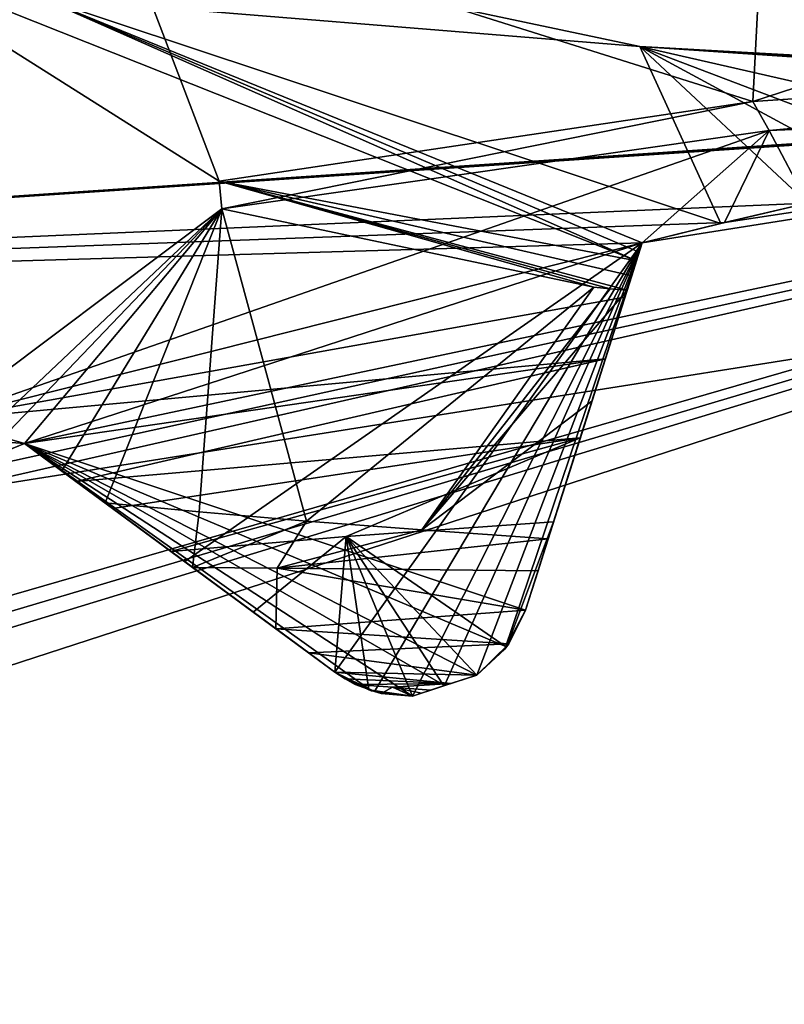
# Model space of a CAD drawing. Header units: millimetres. Extents: x -114 to 114, y -36 to 48.
# Tile 234 of 256: x 68.16 to 69.09, y 5.224 to 6.421. Entities that reach past the tile are written whole.
import ezdxf

# ---------------------------------------------------------------- set-up
doc = ezdxf.new("R2010")
doc.units = ezdxf.units.MM
doc.header["$LTSCALE"] = 65.185185
for name, color, linetype in [('2', 7, 'CONTINUOUS'), ('2786', 7, 'CONTINUOUS'), ('2841', 7, 'CONTINUOUS'), ('3026', 7, 'CONTINUOUS'), ('3027', 7, 'CONTINUOUS'), ('3028', 7, 'CONTINUOUS'), ('3030', 7, 'CONTINUOUS'), ('3035', 7, 'CONTINUOUS'), ('3080', 7, 'CONTINUOUS'), ('3081', 7, 'CONTINUOUS'), ('3082', 7, 'CONTINUOUS'), ('3083', 7, 'CONTINUOUS'), ('3084', 7, 'CONTINUOUS'), ('3208', 7, 'CONTINUOUS'), ('3209', 7, 'CONTINUOUS'), ('3210', 7, 'CONTINUOUS'), ('3211', 7, 'CONTINUOUS'), ('3212', 7, 'CONTINUOUS'), ('3213', 7, 'CONTINUOUS'), ('3335', 7, 'CONTINUOUS'), ('3336', 7, 'CONTINUOUS'), ('3364', 7, 'CONTINUOUS'), ('3381', 7, 'CONTINUOUS'), ('3382', 7, 'CONTINUOUS'), ('3383', 7, 'CONTINUOUS'), ('3384', 7, 'CONTINUOUS'), ('3385', 7, 'CONTINUOUS'), ('3386', 7, 'CONTINUOUS'), ('3387', 7, 'CONTINUOUS'), ('3437', 7, 'CONTINUOUS'), ('3440', 7, 'CONTINUOUS'), ('3443', 7, 'CONTINUOUS'), ('76', 7, 'CONTINUOUS'), ('87', 7, 'CONTINUOUS'), ('89', 7, 'CONTINUOUS')]:
    doc.layers.add(name, color=color, linetype=linetype)

msp = doc.modelspace()

# ---------------------------------------------------------------- linework, layer by layer
at = {"layer": '2', "linetype": 'CONTINUOUS'}
msp.add_3dface([(68.2746, 6.8475, 92.5), (-113, 35, 92.5), (64.6742, 4.2309, 92.5), (68.2746, 6.8475, 92.5)], dxfattribs=at)
at = {"layer": '2786', "linetype": 'CONTINUOUS'}
for points in [[(110.5, 32.5, 90), (-10.4698, 4.2312, 90), (-12.4154, 8.0512, 90), (110.5, 32.5, 90)], [(110.5, 32.5, 90), (-9.8, 0, 90), (-10.4698, 4.2312, 90), (110.5, 32.5, 90)], [(-9.8, 0, 90), (110.5, 32.5, 90), (21.2746, 6.8475, 90), (-9.8, 0, 90)], [(110.5, 32.5, 90), (29.3258, 4.2309, 90), (25.7254, 6.8475, 90), (110.5, 32.5, 90)], [(110.5, 32.5, 90), (30.7, 0, 90), (29.3258, 4.2309, 90), (110.5, 32.5, 90)], [(110.5, 32.5, 90), (68.2746, 6.8475, 90), (30.7, 0, 90), (110.5, 32.5, 90)], [(68.2746, 6.8475, 90), (64.6742, 4.2309, 90), (30.7, 0, 90), (68.2746, 6.8475, 90)]]:
    msp.add_3dface(points, dxfattribs=at)
at = {"layer": '2841', "linetype": 'CONTINUOUS'}
for points in [[(59.5396, 7.9669, 110), (57.6136, 4.1886, 110), (81.4604, 7.9669, 110), (59.5396, 7.9669, 110)], [(81.4604, 7.9669, 110), (57.6136, 4.1886, 110), (83.3864, 4.1886, 110), (81.4604, 7.9669, 110)]]:
    msp.add_3dface(points, dxfattribs=at)
at = {"layer": '3026', "linetype": 'CONTINUOUS'}
for points in [[(70.5, 7.5, 108), (70.5, -7.5, 108), (66.0917, -6.0677, 108), (70.5, 7.5, 108)], [(66.0917, 6.0677, 108), (70.5, 7.5, 108), (66.0917, -6.0677, 108), (66.0917, 6.0677, 108)]]:
    msp.add_3dface(points, dxfattribs=at)
at = {"layer": '3027', "linetype": 'CONTINUOUS'}
for points in [[(70.5, 7.5, 108), (66.0917, 6.0677, 108), (70.5, 7.5, 106), (70.5, 7.5, 108)], [(70.5, 7.5, 106), (66.0917, 6.0677, 108), (66.0917, 6.0677, 106), (70.5, 7.5, 106)]]:
    msp.add_3dface(points, dxfattribs=at)
at = {"layer": '3028', "linetype": 'CONTINUOUS'}
for points in [[(70.5, 7.5, 106), (66.0917, 6.0677, 106), (70.1051, 6.3377, 106), (70.5, 7.5, 106)], [(70.1051, 6.3377, 106), (66.0917, 6.0677, 106), (70.0018, 6.3304, 106), (70.1051, 6.3377, 106)], [(70.0018, 6.3304, 106), (66.0917, 6.0677, 106), (69.8986, 6.3215, 106), (70.0018, 6.3304, 106)], [(69.8986, 6.3215, 106), (66.0917, 6.0677, 106), (69.1185, 6.1979, 106), (69.8986, 6.3215, 106)], [(69.1185, 6.1979, 106), (66.0917, 6.0677, 106), (69.0176, 6.1745, 106), (69.1185, 6.1979, 106)], [(69.0176, 6.1745, 106), (66.0917, 6.0677, 106), (68.9171, 6.1496, 106), (69.0176, 6.1745, 106)], [(68.9171, 6.1496, 106), (66.0917, 6.0677, 106), (68.1659, 5.9055, 106), (68.9171, 6.1496, 106)], [(68.7752, 5.7029, 106), (68.9171, 6.1496, 106), (68.1659, 5.9055, 106), (68.7752, 5.7029, 106)], [(68.1659, 5.9055, 106), (66.0917, 6.0677, 106), (68.07, 5.8666, 106), (68.1659, 5.9055, 106)], [(68.7523, 5.6583, 106), (68.7752, 5.7029, 106), (68.1659, 5.9055, 106), (68.7523, 5.6583, 106)], [(68.716, 5.6238, 106), (68.7523, 5.6583, 106), (68.1659, 5.9055, 106), (68.716, 5.6238, 106)], [(68.6768, 5.6112, 106), (68.716, 5.6238, 106), (68.1659, 5.9055, 106), (68.6768, 5.6112, 106)], [(68.6377, 5.5984, 106), (68.6768, 5.6112, 106), (68.1659, 5.9055, 106), (68.6377, 5.5984, 106)], [(68.588, 5.6049, 106), (68.6377, 5.5984, 106), (68.1659, 5.9055, 106), (68.588, 5.6049, 106)], [(68.5433, 5.6275, 106), (68.588, 5.6049, 106), (68.1659, 5.9055, 106), (68.5433, 5.6275, 106)]]:
    msp.add_3dface(points, dxfattribs=at)
at = {"layer": '3030', "linetype": 'CONTINUOUS'}
for points in [[(77.1126, 9.1014, 93.5), (81.1994, 3.4764, 93.5), (63.8874, 9.1014, 93.5), (77.1126, 9.1014, 93.5)], [(63.8874, 9.1014, 93.5), (81.1994, 3.4764, 93.5), (70.5, 6.4, 93.5), (63.8874, 9.1014, 93.5)], [(63.8874, 9.1014, 93.5), (70.5, 6.4, 93.5), (66.7381, 5.1776, 93.5), (63.8874, 9.1014, 93.5)]]:
    msp.add_3dface(points, dxfattribs=at)
at = {"layer": '3035', "linetype": 'CONTINUOUS'}
for points in [[(66.7381, 5.1776, 93.5), (70.5, 6.4, 93.5), (67.0943, 5.3595, 93.55), (66.7381, 5.1776, 93.5)], [(67.0943, 5.3595, 93.55), (70.5, 6.4, 93.5), (67.1821, 5.4143, 93.55), (67.0943, 5.3595, 93.55)], [(67.1821, 5.4143, 93.55), (70.5, 6.4, 93.5), (67.2709, 5.4676, 93.55), (67.1821, 5.4143, 93.55)], [(67.2709, 5.4676, 93.55), (70.5, 6.4, 93.5), (67.9746, 5.8262, 93.55), (67.2709, 5.4676, 93.55)], [(67.9746, 5.8262, 93.55), (70.5, 6.4, 93.5), (68.07, 5.8666, 93.55), (67.9746, 5.8262, 93.55)], [(68.07, 5.8666, 93.55), (70.5, 6.4, 93.5), (68.1659, 5.9055, 93.55), (68.07, 5.8666, 93.55)], [(68.1659, 5.9055, 93.55), (70.5, 6.4, 93.5), (68.9171, 6.1496, 93.55), (68.1659, 5.9055, 93.55)], [(68.9171, 6.1496, 93.55), (70.5, 6.4, 93.5), (69.0176, 6.1745, 93.55), (68.9171, 6.1496, 93.55)], [(69.0176, 6.1745, 93.55), (70.5, 6.4, 93.5), (69.1185, 6.1979, 93.55), (69.0176, 6.1745, 93.55)], [(68.3606, 5.7621, 93.7536), (68.1659, 5.9055, 93.55), (68.9171, 6.1496, 93.55), (68.3606, 5.7621, 93.7536)], [(68.5433, 5.6275, 93.942), (68.3606, 5.7621, 93.7536), (68.9171, 6.1496, 93.55), (68.5433, 5.6275, 93.942)], [(68.5914, 5.604, 93.9799), (68.5433, 5.6275, 93.942), (68.9171, 6.1496, 93.55), (68.5914, 5.604, 93.9799)], [(68.6377, 5.5984, 94), (68.5914, 5.604, 93.9799), (68.9171, 6.1496, 93.55), (68.6377, 5.5984, 94)], [(68.6768, 5.6112, 94), (68.6377, 5.5984, 94), (68.9171, 6.1496, 93.55), (68.6768, 5.6112, 94)], [(68.716, 5.6238, 94), (68.6768, 5.6112, 94), (68.9171, 6.1496, 93.55), (68.716, 5.6238, 94)], [(68.7502, 5.6555, 93.9799), (68.716, 5.6238, 94), (68.9171, 6.1496, 93.55), (68.7502, 5.6555, 93.9799)], [(68.7752, 5.7029, 93.942), (68.7502, 5.6555, 93.9799), (68.9171, 6.1496, 93.55), (68.7752, 5.7029, 93.942)], [(68.844, 5.9192, 93.7535), (68.7752, 5.7029, 93.942), (68.9171, 6.1496, 93.55), (68.844, 5.9192, 93.7535)]]:
    msp.add_3dface(points, dxfattribs=at)
at = {"layer": '3080', "linetype": 'CONTINUOUS'}
for points in [[(68.1659, 5.9055, 100.12), (68.07, 5.8666, 106), (68.0626, 5.8636, 99.9004), (68.1659, 5.9055, 100.12)], [(68.1659, 5.9055, 106), (68.07, 5.8666, 106), (68.1659, 5.9055, 100.12), (68.1659, 5.9055, 106)]]:
    msp.add_3dface(points, dxfattribs=at)
at = {"layer": '3081', "linetype": 'CONTINUOUS'}
for points in [[(68.5433, 5.6275, 106), (68.1659, 5.9055, 106), (68.1659, 5.9055, 100.12), (68.5433, 5.6275, 106)], [(68.5433, 5.6275, 106), (68.1659, 5.9055, 100.12), (68.2283, 5.8595, 100.2645), (68.5433, 5.6275, 106)], [(68.2729, 5.8267, 100.3258), (68.5433, 5.6275, 106), (68.2283, 5.8595, 100.2645), (68.2729, 5.8267, 100.3258)], [(68.3438, 5.7745, 100.3553), (68.5433, 5.6275, 106), (68.2729, 5.8267, 100.3258), (68.3438, 5.7745, 100.3553)], [(68.4441, 5.7006, 100.2964), (68.5433, 5.6275, 106), (68.3438, 5.7745, 100.3553), (68.4441, 5.7006, 100.2964)], [(68.5433, 5.6275, 100.2381), (68.5433, 5.6275, 106), (68.4441, 5.7006, 100.2964), (68.5433, 5.6275, 100.2381)]]:
    msp.add_3dface(points, dxfattribs=at)
at = {"layer": '3082', "linetype": 'CONTINUOUS'}
for points in [[(68.7752, 5.7029, 100.6594), (68.7523, 5.6583, 106), (68.7522, 5.6582, 100.5435), (68.7752, 5.7029, 100.6594)], [(68.7752, 5.7029, 106), (68.7523, 5.6583, 106), (68.7752, 5.7029, 100.6594), (68.7752, 5.7029, 106)], [(68.7523, 5.6583, 106), (68.716, 5.6238, 106), (68.7522, 5.6582, 100.5435), (68.7523, 5.6583, 106)], [(68.716, 5.6238, 106), (68.716, 5.6238, 100.4315), (68.7522, 5.6582, 100.5435), (68.716, 5.6238, 106)]]:
    msp.add_3dface(points, dxfattribs=at)
at = {"layer": '3083', "linetype": 'CONTINUOUS'}
for points in [[(68.9171, 6.1496, 106), (68.7752, 5.7029, 106), (68.7752, 5.7029, 100.6594), (68.9171, 6.1496, 106)], [(68.9171, 6.1496, 106), (68.7752, 5.7029, 100.6594), (68.7918, 5.7549, 100.7802), (68.9171, 6.1496, 106)], [(68.8095, 5.8106, 100.9048), (68.9171, 6.1496, 106), (68.7918, 5.7549, 100.7802), (68.8095, 5.8106, 100.9048)], [(68.9171, 6.1496, 106), (68.8095, 5.8106, 100.9048), (68.8418, 5.9124, 101.0026), (68.9171, 6.1496, 106)], [(68.8454, 5.9236, 101.0047), (68.9171, 6.1496, 106), (68.8418, 5.9124, 101.0026), (68.8454, 5.9236, 101.0047)], [(68.8724, 6.0087, 100.9588), (68.9171, 6.1496, 106), (68.8454, 5.9236, 101.0047), (68.8724, 6.0087, 100.9588)], [(68.8962, 6.0836, 100.8166), (68.9171, 6.1496, 106), (68.8724, 6.0087, 100.9588), (68.8962, 6.0836, 100.8166)], [(68.9171, 6.1496, 100.6875), (68.9171, 6.1496, 106), (68.8962, 6.0836, 100.8166), (68.9171, 6.1496, 100.6875)]]:
    msp.add_3dface(points, dxfattribs=at)
at = {"layer": '3084', "linetype": 'CONTINUOUS'}
for points in [[(69.1185, 6.1979, 100.7844), (69.0176, 6.1745, 106), (69.0172, 6.1745, 100.7372), (69.1185, 6.1979, 100.7844)], [(69.1185, 6.1979, 106), (69.0176, 6.1745, 106), (69.1185, 6.1979, 100.7844), (69.1185, 6.1979, 106)], [(69.0176, 6.1745, 106), (68.9171, 6.1496, 106), (69.0172, 6.1745, 100.7372), (69.0176, 6.1745, 106)], [(68.9171, 6.1496, 106), (68.9171, 6.1496, 100.6875), (69.0172, 6.1745, 100.7372), (68.9171, 6.1496, 106)]]:
    msp.add_3dface(points, dxfattribs=at)
at = {"layer": '3208', "linetype": 'CONTINUOUS'}
for points in [[(68.8724, 6.0087, 100.9588), (68.1659, 5.9055, 100.12), (68.0642, 5.9347, 99.7438), (68.8724, 6.0087, 100.9588)], [(68.2283, 5.8595, 100.2645), (68.1659, 5.9055, 100.12), (68.8724, 6.0087, 100.9588), (68.2283, 5.8595, 100.2645)], [(68.2283, 5.8595, 100.2645), (68.8724, 6.0087, 100.9588), (68.8418, 5.9124, 101.0026), (68.2283, 5.8595, 100.2645)], [(68.8724, 6.0087, 100.9588), (68.8454, 5.9236, 101.0047), (68.8418, 5.9124, 101.0026), (68.8724, 6.0087, 100.9588)], [(68.1659, 5.9055, 100.12), (68.0626, 5.8636, 99.9004), (68.0642, 5.9347, 99.7438), (68.1659, 5.9055, 100.12)], [(68.2729, 5.8267, 100.3258), (68.2283, 5.8595, 100.2645), (68.8418, 5.9124, 101.0026), (68.2729, 5.8267, 100.3258)], [(68.3438, 5.7745, 100.3553), (68.2729, 5.8267, 100.3258), (68.8418, 5.9124, 101.0026), (68.3438, 5.7745, 100.3553)], [(68.3438, 5.7745, 100.3553), (68.8418, 5.9124, 101.0026), (68.5571, 5.7925, 100.6466), (68.3438, 5.7745, 100.3553)], [(68.8418, 5.9124, 101.0026), (68.8095, 5.8106, 100.9048), (68.5571, 5.7925, 100.6466), (68.8418, 5.9124, 101.0026)]]:
    msp.add_3dface(points, dxfattribs=at)
at = {"layer": '3209', "linetype": 'CONTINUOUS'}
for points in [[(70.5, 6.3816, 101.1), (69.8986, 6.3215, 101.0511), (69.0716, 6.2864, 100.5394), (70.5, 6.3816, 101.1)], [(69.8986, 6.3215, 101.0511), (69.1185, 6.1979, 100.7844), (69.0716, 6.2864, 100.5394), (69.8986, 6.3215, 101.0511)], [(68.9171, 6.1496, 100.6875), (68.0642, 5.9347, 99.7438), (69.0716, 6.2864, 100.5394), (68.9171, 6.1496, 100.6875)], [(69.0716, 6.2864, 100.5394), (68.0642, 5.9347, 99.7438), (68.4059, 6.1912, 99.157), (69.0716, 6.2864, 100.5394)], [(69.0172, 6.1745, 100.7372), (68.9171, 6.1496, 100.6875), (69.0716, 6.2864, 100.5394), (69.0172, 6.1745, 100.7372)], [(69.1185, 6.1979, 100.7844), (69.0172, 6.1745, 100.7372), (69.0716, 6.2864, 100.5394), (69.1185, 6.1979, 100.7844)], [(68.0642, 5.9347, 99.7438), (68.0558, 5.8607, 98.2846), (68.4059, 6.1912, 99.157), (68.0642, 5.9347, 99.7438)], [(68.4059, 6.1912, 99.157), (68.0558, 5.8607, 98.2846), (68.1111, 5.8835, 98.2413), (68.4059, 6.1912, 99.157)], [(68.1659, 5.9055, 98.1997), (68.4059, 6.1912, 99.157), (68.1111, 5.8835, 98.2413), (68.1659, 5.9055, 98.1997)], [(68.211, 5.8723, 97.9886), (68.4059, 6.1912, 99.157), (68.1659, 5.9055, 98.1997), (68.211, 5.8723, 97.9886)], [(68.2637, 5.8335, 97.7814), (68.4059, 6.1912, 99.157), (68.211, 5.8723, 97.9886), (68.2637, 5.8335, 97.7814)], [(68.3782, 5.8224, 97.5914), (68.4059, 6.1912, 99.157), (68.2637, 5.8335, 97.7814), (68.3782, 5.8224, 97.5914)], [(68.5088, 5.8113, 97.4121), (68.4059, 6.1912, 99.157), (68.3782, 5.8224, 97.5914), (68.5088, 5.8113, 97.4121)], [(68.8582, 6.0959, 97.6907), (68.4059, 6.1912, 99.157), (68.5088, 5.8113, 97.4121), (68.8582, 6.0959, 97.6907)], [(68.9171, 6.1496, 100.6875), (68.8962, 6.0836, 100.8166), (68.0642, 5.9347, 99.7438), (68.9171, 6.1496, 100.6875)], [(68.8962, 6.0836, 100.8166), (68.8724, 6.0087, 100.9588), (68.0642, 5.9347, 99.7438), (68.8962, 6.0836, 100.8166)]]:
    msp.add_3dface(points, dxfattribs=at)
at = {"layer": '3210', "linetype": 'CONTINUOUS'}
for points in [[(70.172, 6.6866, 101.5256), (70.5, 6.4184, 101.1), (69.0519, 6.3215, 100.5209), (70.172, 6.6866, 101.5256)], [(69.0678, 6.627, 101.106), (70.172, 6.6866, 101.5256), (69.0519, 6.3215, 100.5209), (69.0678, 6.627, 101.106)], [(68.2718, 6.5674, 100.2333), (69.0678, 6.627, 101.106), (69.0519, 6.3215, 100.5209), (68.2718, 6.5674, 100.2333)], [(67.955, 6.5078, 99.0954), (68.2718, 6.5674, 100.2333), (68.4025, 6.2246, 99.1027), (67.955, 6.5078, 99.0954)], [(68.4025, 6.2246, 99.1027), (68.2718, 6.5674, 100.2333), (69.0519, 6.3215, 100.5209), (68.4025, 6.2246, 99.1027)], [(68.1857, 6.4482, 97.9369), (67.955, 6.5078, 99.0954), (68.9102, 6.1277, 97.6279), (68.1857, 6.4482, 97.9369)], [(68.9102, 6.1277, 97.6279), (67.955, 6.5078, 99.0954), (68.4025, 6.2246, 99.1027), (68.9102, 6.1277, 97.6279)], [(68.9142, 6.3886, 97.0071), (68.1857, 6.4482, 97.9369), (69.0127, 6.1734, 97.3865), (68.9142, 6.3886, 97.0071)], [(69.0127, 6.1734, 97.3865), (68.1857, 6.4482, 97.9369), (68.9171, 6.1496, 97.5606), (69.0127, 6.1734, 97.3865)], [(68.9171, 6.1496, 97.5606), (68.1857, 6.4482, 97.9369), (68.9136, 6.1385, 97.5944), (68.9171, 6.1496, 97.5606)], [(68.9136, 6.1385, 97.5944), (68.1857, 6.4482, 97.9369), (68.9102, 6.1277, 97.6279), (68.9136, 6.1385, 97.5944)], [(69.9839, 6.329, 96.5061), (68.9142, 6.3886, 97.0071), (69.9412, 6.3254, 96.5248), (69.9839, 6.329, 96.5061)], [(69.9412, 6.3254, 96.5248), (68.9142, 6.3886, 97.0071), (69.8986, 6.3215, 96.5448), (69.9412, 6.3254, 96.5248)], [(69.8986, 6.3215, 96.5448), (68.9142, 6.3886, 97.0071), (69.8278, 6.1801, 96.8062), (69.8986, 6.3215, 96.5448)], [(69.8278, 6.1801, 96.8062), (68.9142, 6.3886, 97.0071), (69.7694, 6.0636, 97.0312), (69.8278, 6.1801, 96.8062)], [(69.7694, 6.0636, 97.0312), (68.9142, 6.3886, 97.0071), (69.4793, 6.083, 97.1648), (69.7694, 6.0636, 97.0312)], [(69.4793, 6.083, 97.1648), (68.9142, 6.3886, 97.0071), (69.1185, 6.1979, 97.2245), (69.4793, 6.083, 97.1648)], [(69.1185, 6.1979, 97.2245), (68.9142, 6.3886, 97.0071), (69.0127, 6.1734, 97.3865), (69.1185, 6.1979, 97.2245)]]:
    msp.add_3dface(points, dxfattribs=at)
at = {"layer": '3211', "linetype": 'CONTINUOUS'}
for points in [[(68.5088, 5.8113, 97.4121), (68.473, 5.7541, 97.3836), (68.6493, 5.8006, 97.2504), (68.5088, 5.8113, 97.4121)], [(68.6493, 5.8006, 97.2504), (68.473, 5.7541, 97.3836), (68.8029, 5.7899, 97.1011), (68.6493, 5.8006, 97.2504)], [(68.8029, 5.7899, 97.1011), (68.473, 5.7541, 97.3836), (68.7905, 5.7509, 97.0631), (68.8029, 5.7899, 97.1011)], [(68.473, 5.7541, 97.3836), (68.4714, 5.6805, 97.3823), (68.7752, 5.7029, 97.0551), (68.473, 5.7541, 97.3836)], [(68.7905, 5.7509, 97.0631), (68.473, 5.7541, 97.3836), (68.7752, 5.7029, 97.0551), (68.7905, 5.7509, 97.0631)], [(68.7752, 5.7029, 97.0551), (68.4714, 5.6805, 97.3823), (68.7549, 5.6619, 97.0791), (68.7752, 5.7029, 97.0551)], [(68.7549, 5.6619, 97.0791), (68.4714, 5.6805, 97.3823), (68.5115, 5.651, 97.3529), (68.7549, 5.6619, 97.0791)], [(68.716, 5.6238, 97.146), (68.7549, 5.6619, 97.0791), (68.5115, 5.651, 97.3529), (68.716, 5.6238, 97.146)], [(68.5433, 5.6275, 97.3424), (68.716, 5.6238, 97.146), (68.5115, 5.651, 97.3529), (68.5433, 5.6275, 97.3424)], [(68.6846, 5.6137, 97.1943), (68.716, 5.6238, 97.146), (68.5433, 5.6275, 97.3424), (68.6846, 5.6137, 97.1943)], [(68.5557, 5.6193, 97.3416), (68.6846, 5.6137, 97.1943), (68.5433, 5.6275, 97.3424), (68.5557, 5.6193, 97.3416)], [(68.5682, 5.6126, 97.3404), (68.6846, 5.6137, 97.1943), (68.5557, 5.6193, 97.3416), (68.5682, 5.6126, 97.3404)], [(68.6135, 5.6092, 97.2891), (68.6846, 5.6137, 97.1943), (68.5682, 5.6126, 97.3404), (68.6135, 5.6092, 97.2891)], [(68.6602, 5.6058, 97.239), (68.6846, 5.6137, 97.1943), (68.6135, 5.6092, 97.2891), (68.6602, 5.6058, 97.239)]]:
    msp.add_3dface(points, dxfattribs=at)
at = {"layer": '3212', "linetype": 'CONTINUOUS'}
for points in [[(68.8582, 6.0959, 97.6907), (68.5088, 5.8113, 97.4121), (68.6493, 5.8006, 97.2504), (68.8582, 6.0959, 97.6907)], [(68.8582, 6.0959, 97.6907), (68.6493, 5.8006, 97.2504), (68.8783, 6.094, 97.6658), (68.8582, 6.0959, 97.6907)], [(68.8783, 6.094, 97.6658), (68.6493, 5.8006, 97.2504), (68.8989, 6.092, 97.6412), (68.8783, 6.094, 97.6658)], [(68.8989, 6.092, 97.6412), (68.6493, 5.8006, 97.2504), (68.856, 5.9572, 97.3947), (68.8989, 6.092, 97.6412)], [(68.6493, 5.8006, 97.2504), (68.8029, 5.7899, 97.1011), (68.856, 5.9572, 97.3947), (68.6493, 5.8006, 97.2504)]]:
    msp.add_3dface(points, dxfattribs=at)
at = {"layer": '3213', "linetype": 'CONTINUOUS'}
for points in [[(68.6135, 5.6092, 97.2891), (68.5682, 5.6126, 97.3404), (68.5998, 5.6018, 97.3262), (68.6135, 5.6092, 97.2891)], [(68.6377, 5.5984, 97.2857), (68.6135, 5.6092, 97.2891), (68.5998, 5.6018, 97.3262), (68.6377, 5.5984, 97.2857)], [(68.6602, 5.6058, 97.239), (68.6135, 5.6092, 97.2891), (68.6488, 5.6021, 97.2623), (68.6602, 5.6058, 97.239)], [(68.6488, 5.6021, 97.2623), (68.6135, 5.6092, 97.2891), (68.6377, 5.5984, 97.2857), (68.6488, 5.6021, 97.2623)]]:
    msp.add_3dface(points, dxfattribs=at)
at = {"layer": '3335', "linetype": 'CONTINUOUS'}
for points in [[(68.716, 5.6238, 100.4315), (68.6768, 5.6112, 106), (68.676, 5.611, 100.3586), (68.716, 5.6238, 100.4315)], [(68.716, 5.6238, 106), (68.6768, 5.6112, 106), (68.716, 5.6238, 100.4315), (68.716, 5.6238, 106)], [(68.6768, 5.6112, 106), (68.6377, 5.5984, 106), (68.676, 5.611, 100.3586), (68.6768, 5.6112, 106)], [(68.6377, 5.5984, 106), (68.6377, 5.5984, 100.2838), (68.676, 5.611, 100.3586), (68.6377, 5.5984, 106)]]:
    msp.add_3dface(points, dxfattribs=at)
at = {"layer": '3336', "linetype": 'CONTINUOUS'}
for points in [[(68.6768, 5.6112, 94), (68.716, 5.6238, 94), (68.6846, 5.6137, 97.1943), (68.6768, 5.6112, 94)], [(68.716, 5.6238, 94), (68.716, 5.6238, 97.146), (68.6846, 5.6137, 97.1943), (68.716, 5.6238, 94)], [(68.6377, 5.5984, 94), (68.6768, 5.6112, 94), (68.6377, 5.5984, 97.2857), (68.6377, 5.5984, 94)], [(68.6768, 5.6112, 94), (68.6488, 5.6021, 97.2623), (68.6377, 5.5984, 97.2857), (68.6768, 5.6112, 94)], [(68.6768, 5.6112, 94), (68.6602, 5.6058, 97.239), (68.6488, 5.6021, 97.2623), (68.6768, 5.6112, 94)], [(68.6768, 5.6112, 94), (68.6846, 5.6137, 97.1943), (68.6602, 5.6058, 97.239), (68.6768, 5.6112, 94)]]:
    msp.add_3dface(points, dxfattribs=at)
at = {"layer": '3364', "linetype": 'CONTINUOUS'}
for points in [[(70.5, 6.4184, 101.1), (69.0716, 6.2864, 100.5394), (69.0519, 6.3215, 100.5209), (70.5, 6.4184, 101.1)], [(70.5, 6.4184, 101.1), (70.5, 6.3816, 101.1), (69.0716, 6.2864, 100.5394), (70.5, 6.4184, 101.1)], [(68.4059, 6.1912, 99.157), (68.4025, 6.2246, 99.1027), (69.0519, 6.3215, 100.5209), (68.4059, 6.1912, 99.157)], [(69.0716, 6.2864, 100.5394), (68.4059, 6.1912, 99.157), (69.0519, 6.3215, 100.5209), (69.0716, 6.2864, 100.5394)], [(68.4059, 6.1912, 99.157), (68.8582, 6.0959, 97.6907), (68.4025, 6.2246, 99.1027), (68.4059, 6.1912, 99.157)], [(68.4025, 6.2246, 99.1027), (68.8582, 6.0959, 97.6907), (68.8783, 6.094, 97.6658), (68.4025, 6.2246, 99.1027)], [(68.9102, 6.1277, 97.6279), (68.4025, 6.2246, 99.1027), (68.9045, 6.1098, 97.6346), (68.9102, 6.1277, 97.6279)], [(68.4025, 6.2246, 99.1027), (68.8783, 6.094, 97.6658), (68.8989, 6.092, 97.6412), (68.4025, 6.2246, 99.1027)], [(68.4025, 6.2246, 99.1027), (68.8989, 6.092, 97.6412), (68.9045, 6.1098, 97.6346), (68.4025, 6.2246, 99.1027)]]:
    msp.add_3dface(points, dxfattribs=at)
at = {"layer": '3381', "linetype": 'CONTINUOUS'}
for points in [[(68.07, 5.8666, 93.55), (68.1659, 5.9055, 93.55), (68.1111, 5.8835, 98.2413), (68.07, 5.8666, 93.55)], [(68.1659, 5.9055, 93.55), (68.1659, 5.9055, 98.1997), (68.1111, 5.8835, 98.2413), (68.1659, 5.9055, 93.55)]]:
    msp.add_3dface(points, dxfattribs=at)
at = {"layer": '3382', "linetype": 'CONTINUOUS'}
for points in [[(68.1659, 5.9055, 93.55), (68.3606, 5.7621, 93.7536), (68.5433, 5.6275, 97.3424), (68.1659, 5.9055, 93.55)], [(68.1659, 5.9055, 93.55), (68.2637, 5.8335, 97.7814), (68.211, 5.8723, 97.9886), (68.1659, 5.9055, 93.55)], [(68.2637, 5.8335, 97.7814), (68.1659, 5.9055, 93.55), (68.3702, 5.755, 97.5174), (68.2637, 5.8335, 97.7814)], [(68.1659, 5.9055, 93.55), (68.211, 5.8723, 97.9886), (68.1659, 5.9055, 98.1997), (68.1659, 5.9055, 93.55)], [(68.4714, 5.6805, 97.3823), (68.1659, 5.9055, 93.55), (68.5115, 5.651, 97.3529), (68.4714, 5.6805, 97.3823)], [(68.1659, 5.9055, 93.55), (68.4714, 5.6805, 97.3823), (68.3702, 5.755, 97.5174), (68.1659, 5.9055, 93.55)], [(68.1659, 5.9055, 93.55), (68.5433, 5.6275, 97.3424), (68.5115, 5.651, 97.3529), (68.1659, 5.9055, 93.55)], [(68.3606, 5.7621, 93.7536), (68.5433, 5.6275, 93.942), (68.5433, 5.6275, 97.3424), (68.3606, 5.7621, 93.7536)]]:
    msp.add_3dface(points, dxfattribs=at)
at = {"layer": '3383', "linetype": 'CONTINUOUS'}
for points in [[(68.7502, 5.6555, 93.9799), (68.7752, 5.7029, 93.942), (68.7549, 5.6619, 97.0791), (68.7502, 5.6555, 93.9799)], [(68.7752, 5.7029, 93.942), (68.7752, 5.7029, 97.0551), (68.7549, 5.6619, 97.0791), (68.7752, 5.7029, 93.942)], [(68.7502, 5.6555, 93.9799), (68.7549, 5.6619, 97.0791), (68.716, 5.6238, 97.146), (68.7502, 5.6555, 93.9799)], [(68.716, 5.6238, 94), (68.7502, 5.6555, 93.9799), (68.716, 5.6238, 97.146), (68.716, 5.6238, 94)]]:
    msp.add_3dface(points, dxfattribs=at)
at = {"layer": '3384', "linetype": 'CONTINUOUS'}
for points in [[(68.588, 5.6049, 106), (68.5433, 5.6275, 106), (68.5846, 5.606, 100.2368), (68.588, 5.6049, 106)], [(68.5433, 5.6275, 106), (68.5433, 5.6275, 100.2381), (68.5846, 5.606, 100.2368), (68.5433, 5.6275, 106)], [(68.6377, 5.5984, 100.2838), (68.588, 5.6049, 106), (68.5846, 5.606, 100.2368), (68.6377, 5.5984, 100.2838)], [(68.6377, 5.5984, 106), (68.588, 5.6049, 106), (68.6377, 5.5984, 100.2838), (68.6377, 5.5984, 106)]]:
    msp.add_3dface(points, dxfattribs=at)
at = {"layer": '3385', "linetype": 'CONTINUOUS'}
for points in [[(68.5433, 5.6275, 93.942), (68.5914, 5.604, 93.9799), (68.5433, 5.6275, 97.3424), (68.5433, 5.6275, 93.942)], [(68.5914, 5.604, 93.9799), (68.5557, 5.6193, 97.3416), (68.5433, 5.6275, 97.3424), (68.5914, 5.604, 93.9799)], [(68.5914, 5.604, 93.9799), (68.5682, 5.6126, 97.3404), (68.5557, 5.6193, 97.3416), (68.5914, 5.604, 93.9799)], [(68.5682, 5.6126, 97.3404), (68.5914, 5.604, 93.9799), (68.5998, 5.6018, 97.3262), (68.5682, 5.6126, 97.3404)], [(68.5914, 5.604, 93.9799), (68.6377, 5.5984, 94), (68.5998, 5.6018, 97.3262), (68.5914, 5.604, 93.9799)], [(68.6377, 5.5984, 94), (68.6377, 5.5984, 97.2857), (68.5998, 5.6018, 97.3262), (68.6377, 5.5984, 94)]]:
    msp.add_3dface(points, dxfattribs=at)
at = {"layer": '3386', "linetype": 'CONTINUOUS'}
for points in [[(68.7752, 5.7029, 93.942), (68.844, 5.9192, 93.7535), (68.9171, 6.1496, 97.5606), (68.7752, 5.7029, 93.942)], [(68.7752, 5.7029, 93.942), (68.9171, 6.1496, 97.5606), (68.8029, 5.7899, 97.1011), (68.7752, 5.7029, 93.942)], [(68.8029, 5.7899, 97.1011), (68.9171, 6.1496, 97.5606), (68.856, 5.9572, 97.3947), (68.8029, 5.7899, 97.1011)], [(68.844, 5.9192, 93.7535), (68.9171, 6.1496, 93.55), (68.9171, 6.1496, 97.5606), (68.844, 5.9192, 93.7535)], [(68.9171, 6.1496, 97.5606), (68.9136, 6.1385, 97.5944), (68.856, 5.9572, 97.3947), (68.9171, 6.1496, 97.5606)], [(68.9136, 6.1385, 97.5944), (68.9102, 6.1277, 97.6279), (68.856, 5.9572, 97.3947), (68.9136, 6.1385, 97.5944)], [(68.856, 5.9572, 97.3947), (68.9102, 6.1277, 97.6279), (68.9045, 6.1098, 97.6346), (68.856, 5.9572, 97.3947)], [(68.8989, 6.092, 97.6412), (68.856, 5.9572, 97.3947), (68.9045, 6.1098, 97.6346), (68.8989, 6.092, 97.6412)], [(68.7752, 5.7029, 93.942), (68.8029, 5.7899, 97.1011), (68.7905, 5.7509, 97.0631), (68.7752, 5.7029, 93.942)], [(68.7752, 5.7029, 93.942), (68.7905, 5.7509, 97.0631), (68.7752, 5.7029, 97.0551), (68.7752, 5.7029, 93.942)]]:
    msp.add_3dface(points, dxfattribs=at)
at = {"layer": '3387', "linetype": 'CONTINUOUS'}
for points in [[(69.0176, 6.1745, 93.55), (69.1185, 6.1979, 93.55), (69.0127, 6.1734, 97.3865), (69.0176, 6.1745, 93.55)], [(69.1185, 6.1979, 93.55), (69.1185, 6.1979, 97.2245), (69.0127, 6.1734, 97.3865), (69.1185, 6.1979, 93.55)], [(68.9171, 6.1496, 93.55), (69.0176, 6.1745, 93.55), (68.9171, 6.1496, 97.5606), (68.9171, 6.1496, 93.55)], [(69.0176, 6.1745, 93.55), (69.0127, 6.1734, 97.3865), (68.9171, 6.1496, 97.5606), (69.0176, 6.1745, 93.55)]]:
    msp.add_3dface(points, dxfattribs=at)
at = {"layer": '3437', "linetype": 'CONTINUOUS'}
for points in [[(68.1857, 6.4482, 97.9369), (68.9142, 6.3886, 97.0071), (68.2127, 6.5369, 97.7638), (68.1857, 6.4482, 97.9369)], [(68.9142, 6.3886, 97.0071), (69.9839, 6.329, 96.5061), (68.2127, 6.5369, 97.7638), (68.9142, 6.3886, 97.0071)], [(68.2127, 6.5369, 97.7638), (69.9839, 6.329, 96.5061), (70.0152, 6.4239, 96.4456), (68.2127, 6.5369, 97.7638)]]:
    msp.add_3dface(points, dxfattribs=at)
at = {"layer": '3440', "linetype": 'CONTINUOUS'}
for points in [[(68.3782, 5.8224, 97.5914), (68.2637, 5.8335, 97.7814), (68.3702, 5.755, 97.5174), (68.3782, 5.8224, 97.5914)], [(68.5088, 5.8113, 97.4121), (68.3782, 5.8224, 97.5914), (68.3702, 5.755, 97.5174), (68.5088, 5.8113, 97.4121)], [(68.473, 5.7541, 97.3836), (68.5088, 5.8113, 97.4121), (68.3702, 5.755, 97.5174), (68.473, 5.7541, 97.3836)], [(68.4714, 5.6805, 97.3823), (68.473, 5.7541, 97.3836), (68.3702, 5.755, 97.5174), (68.4714, 5.6805, 97.3823)]]:
    msp.add_3dface(points, dxfattribs=at)
at = {"layer": '3443', "linetype": 'CONTINUOUS'}
for points in [[(68.8095, 5.8106, 100.9048), (68.7522, 5.6582, 100.5435), (68.5571, 5.7925, 100.6466), (68.8095, 5.8106, 100.9048)], [(68.7752, 5.7029, 100.6594), (68.7522, 5.6582, 100.5435), (68.8095, 5.8106, 100.9048), (68.7752, 5.7029, 100.6594)], [(68.7752, 5.7029, 100.6594), (68.8095, 5.8106, 100.9048), (68.7918, 5.7549, 100.7802), (68.7752, 5.7029, 100.6594)], [(68.4441, 5.7006, 100.2964), (68.3438, 5.7745, 100.3553), (68.5571, 5.7925, 100.6466), (68.4441, 5.7006, 100.2964)], [(68.5433, 5.6275, 100.2381), (68.4441, 5.7006, 100.2964), (68.5571, 5.7925, 100.6466), (68.5433, 5.6275, 100.2381)], [(68.5433, 5.6275, 100.2381), (68.5571, 5.7925, 100.6466), (68.5846, 5.606, 100.2368), (68.5433, 5.6275, 100.2381)], [(68.7522, 5.6582, 100.5435), (68.716, 5.6238, 100.4315), (68.5571, 5.7925, 100.6466), (68.7522, 5.6582, 100.5435)], [(68.5571, 5.7925, 100.6466), (68.716, 5.6238, 100.4315), (68.676, 5.611, 100.3586), (68.5571, 5.7925, 100.6466)], [(68.6377, 5.5984, 100.2838), (68.5571, 5.7925, 100.6466), (68.676, 5.611, 100.3586), (68.6377, 5.5984, 100.2838)], [(68.5571, 5.7925, 100.6466), (68.6377, 5.5984, 100.2838), (68.5846, 5.606, 100.2368), (68.5571, 5.7925, 100.6466)]]:
    msp.add_3dface(points, dxfattribs=at)
at = {"layer": '76', "linetype": 'CONTINUOUS'}
for points in [[(68.3369, 6.6574, 92.3), (64.8369, 4.1145, 92.3), (68.3369, 6.6574, 90.2), (68.3369, 6.6574, 92.3)], [(68.3369, 6.6574, 90.2), (64.8369, 4.1145, 92.3), (64.8369, 4.1145, 90.2), (68.3369, 6.6574, 90.2)]]:
    msp.add_3dface(points, dxfattribs=at)
at = {"layer": '87', "linetype": 'CONTINUOUS'}
for points in [[(68.2746, 6.8475, 92.5), (64.6742, 4.2309, 92.5), (64.8369, 4.1145, 92.3), (68.2746, 6.8475, 92.5)], [(68.2746, 6.8475, 92.5), (64.8369, 4.1145, 92.3), (68.3369, 6.6574, 92.3), (68.2746, 6.8475, 92.5)]]:
    msp.add_3dface(points, dxfattribs=at)
at = {"layer": '89', "linetype": 'CONTINUOUS'}
for points in [[(68.2746, 6.8475, 90), (64.8369, 4.1145, 90.2), (64.6742, 4.2309, 90), (68.2746, 6.8475, 90)], [(68.3369, 6.6574, 90.2), (64.8369, 4.1145, 90.2), (68.2746, 6.8475, 90), (68.3369, 6.6574, 90.2)]]:
    msp.add_3dface(points, dxfattribs=at)

doc.saveas('drawing.dxf')
